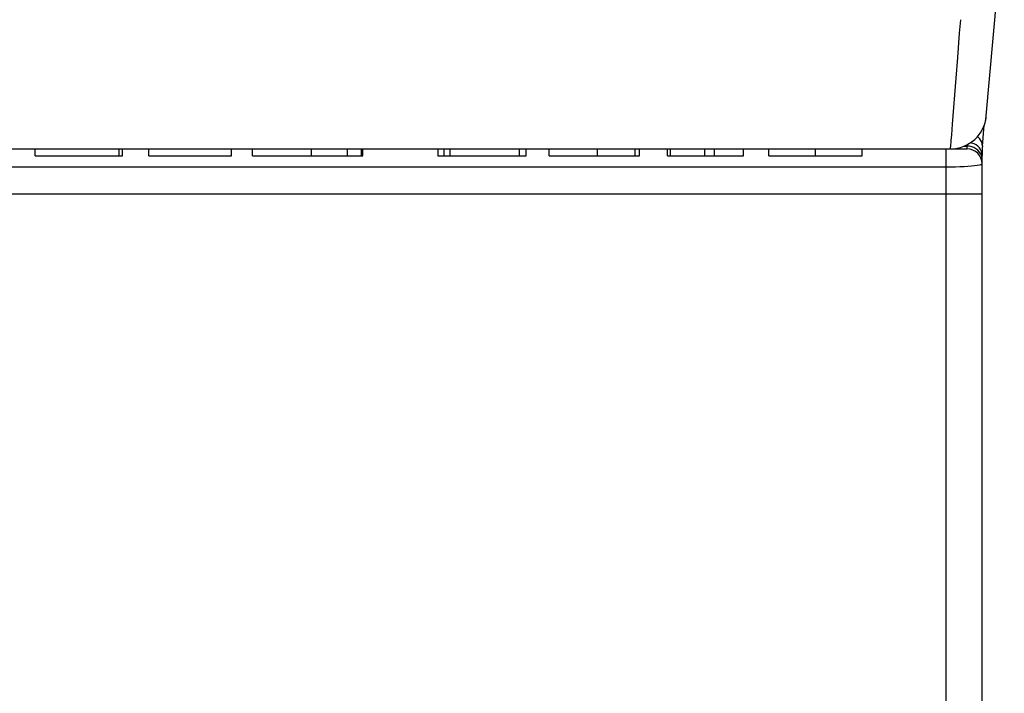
# Model space of a CAD drawing. Header units: millimetres. Extents: x 0 to 1574, y -402 to 1216.
# Tile 8 of 89: x 697 to 729, y -380 to -358. Entities that reach past the tile are written whole.
import ezdxf

# ---------------------------------------------------------------- set-up
doc = ezdxf.new("R2010")
doc.units = ezdxf.units.MM
doc.header["$LTSCALE"] = 65.395
for name, color, linetype in [('LOGO_REXROTH_3_AM_0', 7, 'CONTINUOUS'), ('OPTIONCARDS_08_00_3_AM_0', 7, 'CONTINUOUS'), ('PL_OPTIONCARD_BTM_00_3_AM_0', 7, 'CONTINUOUS'), ('PL_VFC5610_IOCAE_CONVER_3_AM_0', 7, 'CONTINUOUS'), ('X610_37_IO_BASE-20150120_3_AM_0', 7, 'CONTINUOUS')]:
    doc.layers.add(name, color=color, linetype=linetype)

msp = doc.modelspace()

# ---------------------------------------------------------------- linework, layer by layer
at = {"layer": 'LOGO_REXROTH_3_AM_0', "color": 7}
for p, q in [((697.059, -362.106), (697.059, -361.869)), ((699.855, -362.106), (699.855, -361.869)), ((699.965, -362.106), (699.965, -361.869)), ((700.846, -362.106), (700.846, -361.869)), ((703.588, -362.106), (703.588, -361.869)), ((704.285, -362.106), (704.285, -361.869)), ((706.255, -362.106), (706.255, -361.869)), ((707.449, -362.106), (707.449, -361.869)), ((707.907, -361.869), (707.907, -362.106)), ((707.956, -362.106), (707.956, -361.869)), ((710.453, -361.869), (710.453, -362.106)), ((710.661, -362.106), (710.661, -361.869)), ((710.863, -362.106), (710.863, -361.869)), ((713.176, -362.106), (713.176, -361.869)), ((713.396, -362.106), (713.396, -361.869)), ((714.161, -362.106), (714.161, -361.869)), ((715.77, -362.106), (715.77, -361.869)), ((717.006, -361.869), (717.006, -362.106)), ((717.165, -362.106), (717.165, -361.869)), ((718.095, -362.106), (718.095, -361.869)), ((718.199, -362.106), (718.199, -361.869)), ((719.325, -361.869), (719.325, -362.106)), ((719.656, -362.106), (719.656, -361.869)), ((720.622, -362.106), (720.622, -361.869)), ((721.467, -362.106), (721.467, -361.869)), ((723.021, -362.106), (723.021, -361.869)), ((724.575, -362.106), (724.575, -361.869)), ((697.059, -362.106), (699.965, -362.106)), ((700.846, -362.106), (703.588, -362.106)), ((704.285, -362.106), (707.956, -362.106)), ((710.453, -362.106), (713.396, -362.106)), ((714.161, -362.106), (717.165, -362.106)), ((718.095, -362.106), (720.622, -362.106)), ((721.467, -362.106), (724.575, -362.106))]:
    msp.add_line(p, q, dxfattribs=at)
at = {"layer": 'OPTIONCARDS_08_00_3_AM_0', "color": 7}
for p, q in [((639.811, -363.369), (728.563, -363.369)), ((727.363, -394.369), (727.363, -363.369)), ((728.563, -393.169), (728.563, -363.369))]:
    msp.add_line(p, q, dxfattribs=at)
at = {"layer": 'PL_OPTIONCARD_BTM_00_3_AM_0', "color": 7}
for p, q in [((728.571, -361.776), (728.631, -361.084)), ((725.808, -361.869), (728.063, -361.869)), ((727.363, -363.369), (727.363, -361.869)), ((727.962, -361.778), (728.063, -361.778)), ((728.063, -361.869), (728.063, -361.731)), ((728.563, -363.369), (728.563, -362.088)), ((727.363, -362.481), (641.011, -362.481)), ((639.811, -363.369), (728.563, -363.369))]:
    msp.add_line(p, q, dxfattribs=at)
for points in [[(728.571, -361.771), (728.568, -361.709), (728.552, -361.646), (728.524, -361.587), (728.483, -361.532), (728.433, -361.482), (728.405, -361.462)], [(728.217, -361.8), (728.141, -361.784), (728.063, -361.778)], [(728.563, -362.088), (728.556, -362.02), (728.538, -361.955), (728.51, -361.893), (728.471, -361.837), (728.422, -361.785), (728.363, -361.741), (728.296, -361.704), (728.223, -361.676), (728.172, -361.665)], [(728.563, -362.233), (728.557, -362.161), (728.538, -362.092), (728.508, -362.026), (728.467, -361.965), (728.416, -361.911), (728.357, -361.865), (728.29, -361.828), (728.217, -361.8)], [(728.563, -362.369), (728.552, -362.383), (728.521, -362.398), (728.471, -362.412), (728.401, -362.425), (728.314, -362.437), (728.21, -362.448), (728.092, -362.458), (727.962, -362.466), (727.821, -362.473), (727.672, -362.477), (727.519, -362.48), (727.363, -362.481)]]:
    msp.add_lwpolyline(points, dxfattribs=at)
for centre, radius, start, end in [((728.063, -362.369), 0.5, 0, 90), ((734.563, -362.088), 6, 176.9634, 180.0004)]:
    msp.add_arc(centre, radius, start, end, dxfattribs=at)
at = {"layer": 'PL_VFC5610_IOCAE_CONVER_3_AM_0', "color": 7}
msp.add_arc((727.507, -360.669), 1.2, 346.9289, 355, dxfattribs=at)
at = {"layer": 'X610_37_IO_BASE-20150120_3_AM_0', "color": 7}
for p, q in [((728.702, -360.773), (729.301, -353.934)), ((727.696, -359.513), (727.749, -358.824)), ((727.582, -361.045), (727.696, -359.513)), ((727.552, -361.408), (727.582, -361.045)), ((641.11, -361.869), (727.507, -361.869))]:
    msp.add_line(p, q, dxfattribs=at)
for points in [[(727.749, -358.824), (727.815, -358.017), (727.852, -357.569)], [(727.507, -361.869), (727.508, -361.863), (727.51, -361.845), (727.514, -361.816), (727.519, -361.775), (727.524, -361.724), (727.53, -361.663), (727.537, -361.591), (727.552, -361.408)]]:
    msp.add_lwpolyline(points, dxfattribs=at)
msp.add_arc((727.507, -360.669), 1.2, 270, 355, dxfattribs=at)

doc.saveas('drawing.dxf')
